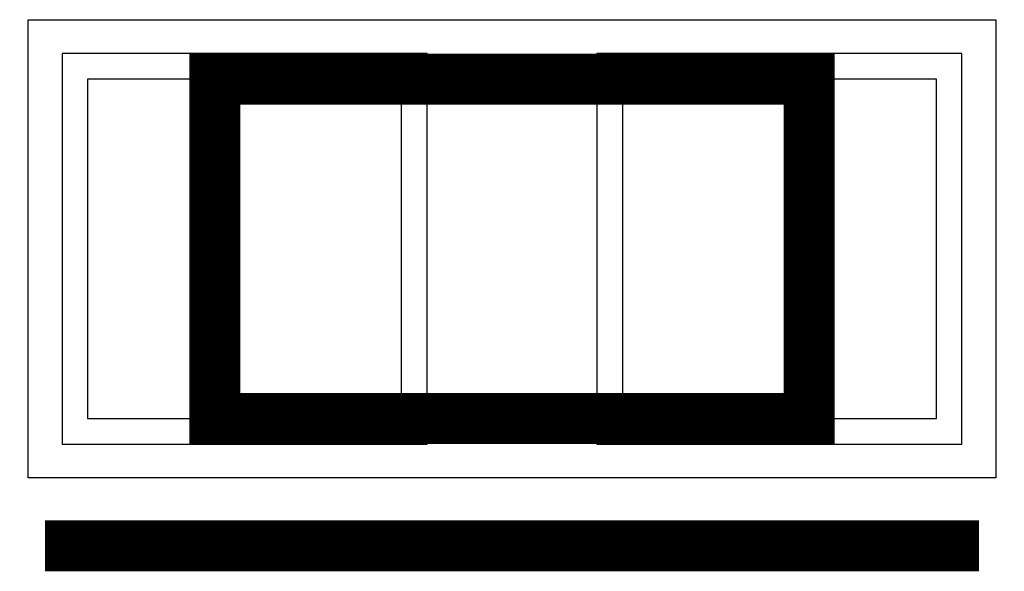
# Model space of a CAD drawing. Extents: x -10 to 137, y -26 to 190.
# Tile 37 of 57: x 81.72 to 84.67, y 28.89 to 30.54. Entities that reach past the tile are written whole.
import ezdxf

# ---------------------------------------------------------------- set-up
doc = ezdxf.new("R2010")
doc.units = 0
for name, color, linetype in [('PG_ASSEMBLY_BOTTOM', 52, 'CONTINUOUS'), ('PG_DFA_BOUND_BOTTOM', 254, 'CONTINUOUS'), ('PG_PLACE_BOUND_BOTTOM', 73, 'CONTINUOUS'), ('PG_SILKSCREEN_BOTTOM', 2, 'CONTINUOUS'), ('PIN_BOTTOM', 1, 'CONTINUOUS'), ('PIN_PASTEMASK_BOTTOM', 132, 'CONTINUOUS'), ('PIN_SOLDERMASK_BOTTOM', 212, 'CONTINUOUS'), ('VKO_BOTTOM', 173, 'CONTINUOUS')]:
    doc.layers.add(name, color=color, linetype=linetype)

msp = doc.modelspace()

# ---------------------------------------------------------------- linework, layer by layer
at = {"layer": 'PG_ASSEMBLY_BOTTOM', "const_width": 0.1524}
msp.add_lwpolyline([(82.3087, 30.36189), (84.0867, 30.36189), (84.0867, 29.34589), (82.3087, 29.34589), (82.3087, 30.36189)], dxfattribs=at)
at = {"layer": 'PG_DFA_BOUND_BOTTOM'}
msp.add_lwpolyline([(81.7499, 29.16809), (81.7499, 30.53969), (84.6455, 30.53969), (84.6455, 29.16809)], close=True, dxfattribs=at)
at = {"layer": 'PG_PLACE_BOUND_BOTTOM'}
msp.add_lwpolyline([(82.3087, 29.34589), (82.3087, 30.36189), (84.0867, 30.36189), (84.0867, 29.34589)], close=True, dxfattribs=at)
at = {"layer": 'PG_SILKSCREEN_BOTTOM', "const_width": 0.1524}
msp.add_lwpolyline([(81.8007, 28.96489), (84.5947, 28.96489)], dxfattribs=at)
at = {"layer": 'PIN_BOTTOM'}
for points in [[(81.9277, 30.36189), (81.9277, 29.34589), (82.8675, 29.34589), (82.8675, 30.36189)], [(83.5279, 30.36189), (83.5279, 29.34589), (84.4677, 29.34589), (84.4677, 30.36189)]]:
    msp.add_lwpolyline(points, close=True, dxfattribs=at)
at = {"layer": 'PIN_PASTEMASK_BOTTOM'}
for points in [[(81.9277, 30.36189), (81.9277, 29.34589), (82.8675, 29.34589), (82.8675, 30.36189)], [(83.5279, 30.36189), (83.5279, 29.34589), (84.4677, 29.34589), (84.4677, 30.36189)]]:
    msp.add_lwpolyline(points, close=True, dxfattribs=at)
at = {"layer": 'PIN_SOLDERMASK_BOTTOM'}
for points in [[(81.8515, 30.43809), (81.8515, 29.26969), (82.9437, 29.26969), (82.9437, 30.43809)], [(83.4517, 30.43809), (83.4517, 29.26969), (84.5439, 29.26969), (84.5439, 30.43809)]]:
    msp.add_lwpolyline(points, close=True, dxfattribs=at)
at = {"layer": 'VKO_BOTTOM'}
msp.add_lwpolyline([(82.9437, 29.34589), (82.9437, 30.36189), (83.4517, 30.36189), (83.4517, 29.34589)], close=True, dxfattribs=at)

doc.saveas('drawing.dxf')
